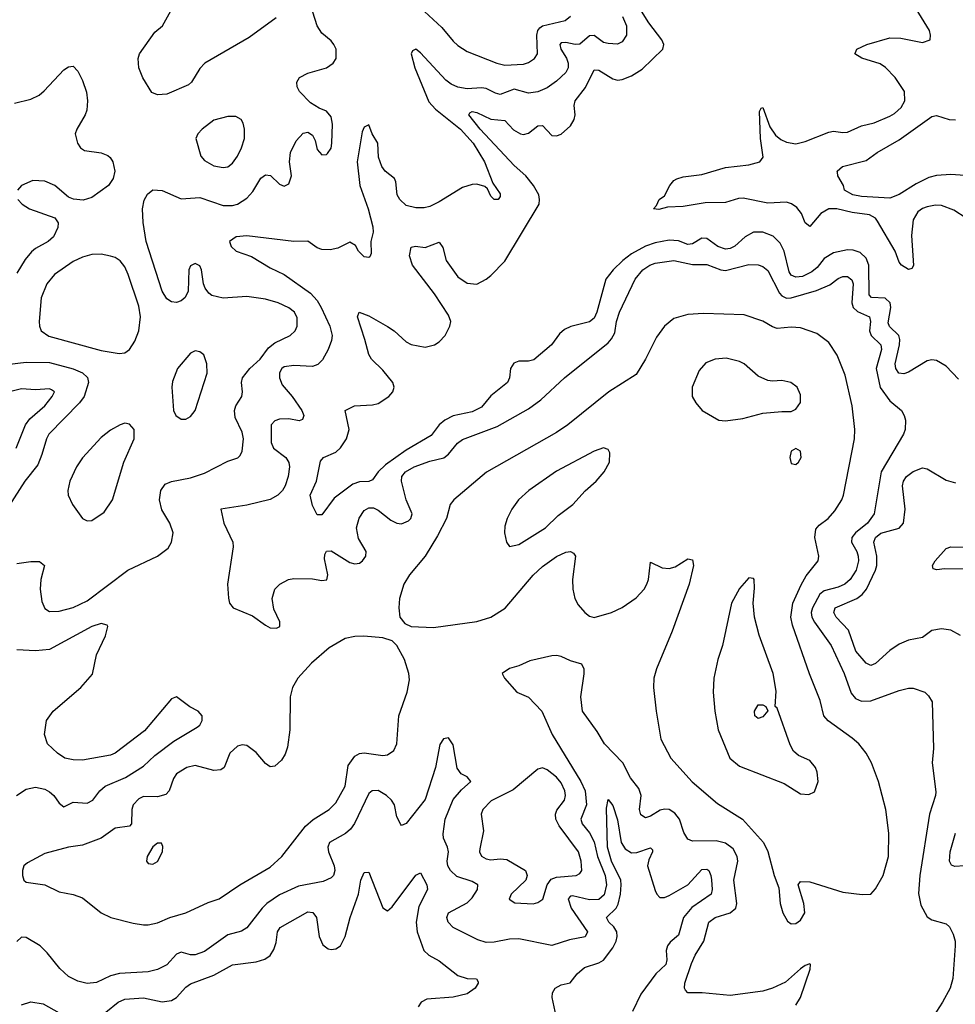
# Model space of a CAD drawing. Header units: inches. Extents: x 1550315 to 1685896, y 510706 to 640504.
# Tile 184 of 256: x 1653842 to 1657830, y 533321 to 537516. Entities that reach past the tile are written whole.
import ezdxf

# ---------------------------------------------------------------- set-up
doc = ezdxf.new("R2010")
doc.units = ezdxf.units.IN
doc.header["$MEASUREMENT"] = 0
doc.layers.add('B6553', color=7, linetype='Continuous')

msp = doc.modelspace()

# ---------------------------------------------------------------- linework, layer by layer
at = {"layer": 'B6553', "color": 5}
for points, elevation in [([(1654935.6, 537524.4), (1654819.7, 537440.3), (1654631.4, 537330), (1654610, 537308.3), (1654575.3, 537250), (1654561.5, 537238.5), (1654470, 537198.4), (1654430, 537196), (1654406.2, 537206.2), (1654367.8, 537267.8), (1654349.8, 537310), (1654347.4, 537350), (1654353.7, 537370), (1654418, 537462), (1654451.1, 537490), (1654500.6, 537579.4)], 460), ([(1657843.7, 535983.7), (1657790, 536039.2), (1657750, 536063.5), (1657730, 536066.6), (1657710, 536062.2), (1657630, 536014.2), (1657610, 536007.5), (1657589.1, 536010), (1657576.7, 536030), (1657573.7, 536050), (1657592.1, 536130), (1657592.8, 536152.8), (1657589.5, 536170), (1657548.9, 536208.9), (1657543.5, 536223.5), (1657554.9, 536290), (1657552.3, 536310), (1657530, 536328.8), (1657472.1, 536332.1), (1657462.9, 536342.9), (1657460.9, 536470), (1657450, 536500.2), (1657424.1, 536524.1), (1657393.9, 536533.9), (1657370, 536535.2), (1657310, 536522.6), (1657270, 536498.7), (1657240.7, 536459.3), (1657218.3, 536441.7), (1657178, 536422), (1657150, 536418.3), (1657130, 536426.7), (1657121.2, 536441.2), (1657100.3, 536530), (1657083.7, 536563.7), (1657053, 536593), (1657010, 536609.9), (1656968.9, 536610), (1656934.3, 536590), (1656889.8, 536550.2), (1656870, 536540.9), (1656850, 536538.5), (1656817.5, 536550), (1656770, 536583), (1656750, 536585.5), (1656710, 536560.1), (1656690, 536558.3), (1656650, 536574.2), (1656610, 536576.7), (1656550, 536564.8), (1656510, 536551.5), (1656450, 536518.1), (1656412.7, 536490), (1656371.4, 536450), (1656340.9, 536410), (1656302.3, 536270), (1656290, 536243.7), (1656270, 536227.8), (1656191.5, 536208.5), (1656164.7, 536195.3), (1656142.9, 536177.1), (1656109.3, 536130), (1656033.3, 536066.7), (1656010, 536061.5), (1655970, 536061.5), (1655948, 536052), (1655934.2, 536030), (1655929.4, 535990), (1655921.5, 535970), (1655850, 535912.8), (1655810, 535865.2), (1655770, 535845.6), (1655690, 535828), (1655654.6, 535810), (1655630.1, 535790), (1655596.2, 535743.8), (1655490, 535681.5), (1655401.5, 535618.5), (1655370.6, 535590), (1655345.3, 535554.7), (1655330, 535547.9), (1655290, 535547.3), (1655262.6, 535537.4), (1655182.9, 535477.1), (1655130, 535406), (1655110, 535405.6), (1655090, 535445.2), (1655080.4, 535490), (1655107.5, 535550), (1655124.9, 535635.1), (1655136.9, 535650), (1655190, 535672.9), (1655210, 535691.3), (1655235.6, 535730), (1655246, 535770), (1655229.7, 535850.3), (1655268.7, 535870), (1655345.6, 535874.4), (1655370, 535880.3), (1655416.2, 535910), (1655433, 535930), (1655438.7, 535950), (1655432.8, 535970), (1655390, 536023.1), (1655341, 536070), (1655329.9, 536089.9), (1655313.8, 536153.8), (1655281.6, 536250), (1655289, 536270), (1655330, 536253.4), (1655410, 536207.9), (1655437.8, 536190), (1655490, 536143.8), (1655510, 536132.5), (1655570, 536120.2), (1655610, 536130.1), (1655630, 536142.7), (1655654.9, 536170), (1655675.4, 536210), (1655679.1, 536230), (1655670, 536257.3), (1655610, 536347.7), (1655515.7, 536470), (1655504, 536510), (1655510, 536546), (1655529.6, 536550.4), (1655570, 536544.7), (1655630, 536568.4), (1655645.4, 536545.4), (1655659.8, 536490), (1655710, 536420.2), (1655750, 536392.6), (1655790, 536389.4), (1655830, 536410.1), (1655850, 536426), (1655910, 536487.4), (1656055.7, 536730), (1656058.2, 536750), (1656054.6, 536770), (1656032.6, 536810), (1655999.2, 536850), (1655950, 536894.1), (1655804.6, 537050), (1655756.4, 537110), (1655761.1, 537118.9), (1655770, 537124.6), (1655790, 537119.7), (1655850, 537092.3), (1655910, 537086), (1655947, 537047), (1655977.1, 537030), (1655990, 537027.1), (1656010, 537032.1), (1656050, 537064.2), (1656070, 537065.5), (1656110, 537022.8), (1656130, 537020.7), (1656150, 537028.3), (1656190, 537064), (1656205.8, 537090), (1656209.8, 537110), (1656205.8, 537150), (1656209, 537170), (1656253.7, 537226.3), (1656290, 537302.3), (1656310, 537300.2), (1656370, 537263.2), (1656390, 537258.8), (1656410, 537260.4), (1656450, 537276.1), (1656494.9, 537305.1), (1656582.7, 537390), (1656587, 537410), (1656579.4, 537430), (1656522.9, 537502.9), (1656456.4, 537610)], 420), ([(1653830, 535198.4), (1653890, 535207.7), (1653927, 535207), (1653947.9, 535190), (1653932.9, 535130), (1653930.2, 535090), (1653936.2, 535036.2), (1653950, 535006.4), (1653970, 534994.6), (1654010, 534995.4), (1654070, 535010.9), (1654130, 535039.8), (1654303.1, 535170), (1654429.5, 535230.5), (1654475.5, 535264.5), (1654489.2, 535290), (1654496, 535330), (1654482.4, 535370), (1654447.8, 535427.8), (1654438.9, 535470), (1654444.3, 535510), (1654462.8, 535537.2), (1654490, 535548.5), (1654570, 535564.2), (1654630, 535583), (1654730, 535634.3), (1654771.4, 535648.6), (1654781.6, 535658.4), (1654790, 535678), (1654795.9, 535730), (1654790, 535758.4), (1654760.5, 535820.5), (1654757.5, 535850), (1654763.2, 535870), (1654789.8, 535910), (1654791.9, 535930), (1654787.1, 535970), (1654792.5, 535990), (1654823, 536030), (1654866.7, 536070), (1654902.3, 536117.7), (1654930, 536139.2), (1654995.6, 536170), (1655015.8, 536190), (1655025.3, 536210), (1655024.9, 536244.9), (1655012.9, 536270), (1654990, 536288.5), (1654943.7, 536310), (1654890, 536325.5), (1654810, 536336.4), (1654710, 536328.7), (1654661.2, 536341.2), (1654647.8, 536350), (1654632.3, 536372.3), (1654625.7, 536390), (1654617.2, 536450), (1654610, 536467), (1654590, 536476.4), (1654570, 536467), (1654563.2, 536450), (1654560.3, 536359.7), (1654548.2, 536331.8), (1654530, 536317.7), (1654510, 536311.1), (1654490, 536313.7), (1654470, 536327.1), (1654450, 536358.4), (1654381, 536570), (1654368.3, 536651.7), (1654366, 536710), (1654373.4, 536746.6), (1654387.6, 536772.4), (1654410, 536790.8), (1654450, 536788.5), (1654530, 536751.8), (1654610, 536757.6), (1654710, 536723.6), (1654750, 536723.9), (1654771.1, 536730), (1654810, 536756), (1654835.8, 536784.2), (1654870, 536840.3), (1654890, 536854.9), (1654911.5, 536851.5), (1654950, 536814.9), (1654970, 536806), (1654990, 536816.3), (1655000.4, 536850), (1654991.6, 536910), (1654997.1, 536950), (1655020.4, 536999.6), (1655050, 537032.7), (1655070, 537037.1), (1655090, 537024), (1655101.4, 537001.4), (1655110, 536962.8), (1655130, 536939.3), (1655150, 536941.6), (1655154.1, 536945.9), (1655170, 536967.7), (1655173.1, 536990), (1655176, 537070), (1655170, 537101.2), (1655150, 537125.6), (1655118.4, 537138.4), (1655082.2, 537162.2), (1655035.4, 537210), (1655025.1, 537230), (1655023.5, 537250), (1655035.1, 537270), (1655070, 537288.2), (1655150, 537310.2), (1655178.5, 537330), (1655191.5, 537350), (1655190.6, 537390), (1655181.8, 537410), (1655170, 537425.7), (1655130, 537458.9), (1655109.8, 537490), (1655091.7, 537548.3)], 460), ([(1655567.4, 537550), (1655641.9, 537481.9), (1655690, 537424), (1655710, 537405.5), (1655750, 537380.8), (1655876.3, 537330), (1655910, 537321.6), (1655990, 537326.2), (1656010, 537332.9), (1656036.9, 537350), (1656049.7, 537370), (1656046.2, 537450), (1656050.4, 537469.6), (1656058.8, 537481.2), (1656070.4, 537489.6), (1656167.2, 537512.8), (1656189.8, 537530.2)], 460), ([(1657875.1, 536670), (1657823.8, 536703.8), (1657770, 536724.4), (1657745.8, 536725.8), (1657710, 536718.6), (1657690, 536711.3), (1657670, 536696.5), (1657650, 536662.9), (1657643.3, 536596.7), (1657651.3, 536468.7), (1657644.8, 536455.2), (1657630, 536450.9), (1657600.3, 536470), (1657590, 536483.1), (1657572.8, 536530), (1657498, 536658), (1657489.9, 536670), (1657464.2, 536684.2), (1657390, 536693.9), (1657325.1, 536710), (1657290.1, 536709.9), (1657256.8, 536690), (1657210, 536634.8), (1657190, 536650.9), (1657173.5, 536690), (1657154.9, 536714.9), (1657131.1, 536731.1), (1657110, 536737.8), (1657030, 536734), (1656924.9, 536755.1), (1656906.2, 536753.7), (1656850, 536736.7), (1656763.9, 536736.1), (1656670, 536719.8), (1656603.4, 536716.6), (1656566.7, 536706.7), (1656544, 536710), (1656556.5, 536723.5), (1656568, 536750), (1656590, 536764.7), (1656612.7, 536810), (1656629.7, 536830.3), (1656642.6, 536837.4), (1656670, 536845.7), (1656750, 536856.6), (1656850, 536886.5), (1656950, 536897.8), (1656996, 536910), (1657010.5, 536930), (1656999.4, 537010), (1656994.8, 537125.2), (1657001.6, 537138.4), (1657010, 537142), (1657039.6, 537059.6), (1657063.5, 537023.5), (1657085.5, 537005.5), (1657110, 536994.3), (1657150, 536987.5), (1657190, 536996.1), (1657290, 537037), (1657310, 537041.1), (1657350, 537035), (1657370, 537036.8), (1657430, 537063.7), (1657483.9, 537076.1), (1657550, 537105), (1657570, 537115.5), (1657598.4, 537141.6), (1657614.4, 537170), (1657612.8, 537210), (1657572.9, 537270), (1657532.2, 537312.2), (1657510, 537327.8), (1657431.4, 537351.4), (1657401.6, 537370), (1657403.5, 537376.5), (1657409.5, 537390), (1657453, 537410), (1657550, 537438.4), (1657597.2, 537437.2), (1657690, 537419.1), (1657722, 537430), (1657724, 537450), (1657719.3, 537470), (1657662.3, 537562.3)], 380), ([(1656411.6, 537530), (1656427.9, 537490), (1656428.1, 537450), (1656410, 537421.3), (1656390, 537412), (1656350, 537413.7), (1656330, 537419.2), (1656290, 537448.8), (1656270, 537446.5), (1656230, 537410.9), (1656210, 537409.7), (1656170, 537419.1), (1656150, 537416.6), (1656144, 537410), (1656148.7, 537390), (1656172.4, 537352.4), (1656180.1, 537330), (1656179.6, 537310), (1656169.9, 537290.1), (1656130, 537253.4), (1656090, 537225.9), (1656050, 537208.9), (1656010, 537203.3), (1655950, 537219.6), (1655890, 537197.7), (1655870, 537202.7), (1655830, 537223.1), (1655810, 537225.6), (1655750, 537220.6), (1655710, 537228), (1655681, 537241), (1655658.2, 537258.2), (1655550, 537374.3), (1655530, 537390.3), (1655516.6, 537383.4), (1655510, 537371), (1655526, 537310), (1655585.5, 537165.5), (1655614, 537134), (1655720.7, 537050), (1655774.5, 536990), (1655823.4, 536910), (1655858.7, 536818.7), (1655890, 536774), (1655890, 536762), (1655882, 536750), (1655864, 536750), (1655850, 536764), (1655835.8, 536795.8), (1655825.1, 536805.1), (1655790, 536815.5), (1655770, 536813.7), (1655730, 536800.5), (1655630, 536739.4), (1655590, 536720.1), (1655565.6, 536714.4), (1655530, 536713.8), (1655490, 536724.6), (1655461.7, 536750), (1655450.9, 536770), (1655445.6, 536825.6), (1655439.1, 536839.1), (1655399.6, 536870), (1655385.5, 536890), (1655370.9, 536930), (1655369.3, 536990), (1655345, 537030), (1655330, 537067.7), (1655310, 537058.4), (1655302.2, 537037.8), (1655280.5, 536910), (1655292.1, 536810), (1655327.9, 536710), (1655347.2, 536632.8), (1655348.7, 536610), (1655339.1, 536570), (1655340.9, 536519.1), (1655334.9, 536505.1), (1655330, 536502), (1655310, 536505.5), (1655286.4, 536530), (1655273.1, 536553.1), (1655250, 536568), (1655197.7, 536542.3), (1655165.4, 536534.6), (1655130, 536536.8), (1655110, 536544), (1655070, 536572.8), (1655010, 536570.2), (1654810, 536595.2), (1654765.2, 536590), (1654737, 536570), (1654743, 536550), (1654765.1, 536530), (1654830, 536506.9), (1654910, 536458.7), (1654970, 536429.9), (1655082.3, 536350), (1655110, 536318.8), (1655127, 536290), (1655163.6, 536210), (1655173.9, 536170), (1655171.7, 536148.3), (1655156.8, 536110), (1655132.9, 536067.1), (1655113, 536047), (1655090, 536038.5), (1655010, 536041.9), (1654970, 536036.8), (1654959.7, 536030), (1654949.3, 536010.7), (1654949.9, 535990), (1654960.6, 535960.6), (1655003.7, 535910), (1655045.4, 535850), (1655054, 535830), (1655047.7, 535812.3), (1655033.1, 535806.9), (1654990, 535814.5), (1654950, 535814), (1654930, 535806.5), (1654914.2, 535790), (1654914.7, 535714.7), (1654923.4, 535690), (1654977, 535650), (1654990, 535629.2), (1654992.8, 535610), (1654987, 535570), (1654973.9, 535530), (1654961.7, 535510), (1654942.9, 535490), (1654910, 535471.4), (1654810, 535447.3), (1654699, 535430), (1654711.9, 535370), (1654751.2, 535290), (1654752.5, 535270), (1654728.3, 535110), (1654731.7, 535051.7), (1654737.2, 535030), (1654751.6, 535010), (1654835.1, 534975.1), (1654890, 534935.4), (1654910, 534925.1), (1654937.3, 534922.7), (1654950.6, 534930), (1654950.4, 534950), (1654924.8, 535004.8), (1654918, 535050), (1654930, 535089.2), (1654950.5, 535110), (1654987.3, 535130), (1655010, 535134.8), (1655090, 535133.3), (1655130, 535125.8), (1655151.1, 535128.9), (1655155.6, 535150), (1655141.7, 535218.3), (1655143.2, 535236.8), (1655150, 535251), (1655170, 535252.3), (1655250, 535203.4), (1655270, 535198), (1655290, 535200.8), (1655303.1, 535210), (1655317.2, 535230), (1655318.4, 535250), (1655285.8, 535305.8), (1655278.3, 535350), (1655288.5, 535391.5), (1655310, 535425.1), (1655330, 535436.3), (1655350, 535435.9), (1655370, 535425.9), (1655423.8, 535383.8), (1655450, 535370.5), (1655470, 535367.2), (1655499.1, 535380.9), (1655509.3, 535390), (1655515.3, 535410), (1655488.7, 535470), (1655469.4, 535550), (1655471.1, 535570), (1655486.7, 535590), (1655523.7, 535610), (1655590, 535634.1), (1655650.5, 535649.5), (1655670, 535664.6), (1655708.4, 535711.6), (1655730, 535727), (1655877.2, 535782.8), (1656010, 535858.4), (1656063.6, 535896.4), (1656163.6, 535990), (1656350, 536138.7), (1656364.7, 536155.3), (1656378.1, 536181.9), (1656386, 536230), (1656398.6, 536270), (1656465.3, 536410), (1656498.6, 536450), (1656528.2, 536470), (1656550, 536478.6), (1656630, 536489.9), (1656710, 536472.3), (1656770, 536473.4), (1656830, 536449.9), (1656850, 536447.2), (1656950, 536472.7), (1656990, 536471.6), (1657010, 536464.2), (1657030, 536446.9), (1657080.2, 536350), (1657090, 536338.8), (1657110, 536329.4), (1657130, 536330.3), (1657238.4, 536361.6), (1657294.4, 536385.6), (1657330, 536413.7), (1657350, 536421.8), (1657370, 536422), (1657387.9, 536407.9), (1657394.9, 536390), (1657388.8, 536310), (1657394.3, 536290), (1657412.1, 536272.1), (1657464.1, 536250), (1657468.1, 536230), (1657463.9, 536190), (1657470.7, 536170.7), (1657512.7, 536130), (1657514.7, 536110), (1657491.7, 536030), (1657508.7, 535948.7), (1657550, 535891.8), (1657599.6, 535850), (1657611.6, 535830), (1657616.9, 535810), (1657615.8, 535770), (1657608.4, 535750), (1657513.1, 535590), (1657483.9, 535410), (1657455.9, 535370), (1657403.7, 535330), (1657388.5, 535310), (1657387, 535290), (1657409.3, 535250), (1657415.4, 535230), (1657416.6, 535210), (1657406.7, 535170), (1657382, 535130), (1657359, 535110), (1657330, 535097.6), (1657270, 535082), (1657251.9, 535068.1), (1657220.5, 535010), (1657215.5, 534990), (1657218.3, 534970), (1657229.2, 534949.2), (1657301.2, 534850), (1657356.4, 534730), (1657385.9, 534645.9), (1657403.8, 534623.8), (1657430, 534612.5), (1657470, 534612.9), (1657590, 534657.7), (1657630, 534667.8), (1657650, 534667.8), (1657699.3, 534650), (1657715.5, 534635.5), (1657731.2, 534610), (1657736.8, 534410), (1657730.9, 534350), (1657746, 534226), (1657744.8, 534210), (1657720.2, 534130), (1657677.8, 533870), (1657672.5, 533792.5), (1657683.2, 533743.2), (1657710, 533693.6), (1657730, 533681.1), (1657790, 533663), (1657804.2, 533650), (1657820.1, 533620.1), (1657828.4, 533590), (1657828.5, 533570), (1657818.7, 533430), (1657807.4, 533390), (1657774.5, 533330), (1657724, 533250)], 440), ([(1653819.9, 537159.9), (1653890, 537177.8), (1653925.6, 537194.4), (1653947.4, 537212.6), (1654030, 537302.4), (1654050, 537315.5), (1654070, 537317.3), (1654090, 537296), (1654110, 537256), (1654126.6, 537206.6), (1654131.6, 537170), (1654129, 537130), (1654122, 537110), (1654085.7, 537050), (1654079.5, 537030), (1654088.7, 536990), (1654101.3, 536970), (1654118.9, 536958.9), (1654190, 536948.5), (1654217.7, 536937.7), (1654228.7, 536928.7), (1654239.3, 536910), (1654248.4, 536870), (1654241.4, 536838.6), (1654221.6, 536810), (1654150, 536757.6), (1654113.3, 536746.7), (1654071.2, 536751.2), (1654050, 536759.6), (1653991.5, 536810), (1653950, 536827.4), (1653898, 536830), (1653850, 536809.5), (1653832.7, 536790)], 460), ([(1657950, 536845.8), (1657810, 536855.9), (1657750, 536852.5), (1657716.5, 536843.5), (1657663.4, 536816.6), (1657590, 536771), (1657550, 536755.1), (1657430, 536762.5), (1657393.2, 536770), (1657357.2, 536790), (1657353.2, 536810), (1657329.3, 536850), (1657326.8, 536866.8), (1657326.6, 536870), (1657349.3, 536890), (1657450, 536915.8), (1657496.3, 536950), (1657590, 537003.8), (1657730, 537102.8), (1657750, 537107.9), (1657802.8, 537090), (1657830, 537089.3)], 360), ([(1653834.9, 536750), (1653853.4, 536730), (1653884, 536710), (1653991.9, 536671.9), (1654006, 536650), (1654005.3, 536630), (1653986.3, 536590), (1653964.2, 536570), (1653910, 536540.8), (1653893, 536527), (1653865.8, 536494.2), (1653830, 536436.1)], 460), ([(1653610, 536025.8), (1653870, 536056.6), (1653970, 536055.3), (1654070, 536028.3), (1654110.5, 536010.5), (1654131.6, 535991.6), (1654136.3, 535970), (1654116.8, 535910), (1654096.7, 535883.3), (1653966.6, 535750), (1653956.1, 535730), (1653937.5, 535662.5), (1653920.3, 535619.7), (1653864, 535550), (1653796.4, 535443.6)], 460), ([(1653828.1, 535690), (1653866.7, 535790), (1653885.1, 535814.9), (1653949.5, 535870), (1653981, 535910), (1653990.2, 535930), (1653978.7, 535938.7), (1653970, 535942.3), (1653910, 535939.3), (1653850, 535942.5), (1653810, 535932.8)], 440), ([(1657851.6, 534891.6), (1657810, 534914.3), (1657770, 534920.5), (1657730, 534913.7), (1657690, 534883.1), (1657630, 534871.6), (1657590, 534855.4), (1657550, 534828.1), (1657490, 534772.2), (1657470, 534764.4), (1657450, 534774.4), (1657405.3, 534825.3), (1657374.3, 534914.3), (1657321.7, 534970), (1657311.9, 534990), (1657317.1, 535010), (1657410, 535050), (1657432.8, 535067.2), (1657451.3, 535090), (1657489.9, 535170), (1657495.4, 535190), (1657495.6, 535230), (1657482.7, 535290), (1657489, 535310), (1657511.5, 535328.5), (1657590, 535348.7), (1657608.7, 535370), (1657615.7, 535430), (1657604.6, 535530), (1657608.7, 535550), (1657621, 535570), (1657650, 535590.9), (1657690, 535606.5), (1657710, 535601.6), (1657790, 535553.8), (1657830, 535542.8)], 420), ([(1657970, 535174.8), (1657783.4, 535176.6), (1657751.3, 535171.3), (1657735.5, 535175.5), (1657733, 535190), (1657744.2, 535210), (1657790, 535263.1), (1657809.8, 535270.2), (1657868.1, 535268.1)], 380), ([(1653828.8, 534210), (1653870, 534236.6), (1653910, 534246), (1653950, 534237), (1653970, 534226.1), (1653988.6, 534210), (1654010, 534178), (1654030, 534161.5), (1654070, 534181.3), (1654130, 534178.2), (1654154.7, 534190), (1654184.1, 534230), (1654207.3, 534250), (1654292.7, 534287.3), (1654370, 534334.5), (1654418.7, 534381.3), (1654498.9, 534441.1), (1654599.2, 534500.8), (1654610.6, 534510), (1654620.7, 534530), (1654620.7, 534550), (1654602.8, 534570), (1654567.6, 534587.6), (1654510, 534630.6), (1654490, 534622), (1654374.6, 534485.4), (1654250, 534391.2), (1654230, 534382.7), (1654110, 534360.9), (1654070, 534361.5), (1654034.9, 534370), (1654004.2, 534390), (1653960.3, 534430), (1653947.8, 534470), (1653957.3, 534530), (1653985.3, 534570), (1654102.6, 534670), (1654152.5, 534727.5), (1654170.2, 534810), (1654208.7, 534890), (1654218, 534930), (1654215.3, 534935.3), (1654190, 534942.6), (1654150, 534930.8), (1653970, 534832.5), (1653910, 534826), (1653830.8, 534830.8)], 440), ([(1657150, 533316.8), (1657169.5, 533350), (1657211.1, 533470), (1657211.8, 533490), (1657210, 533492.7), (1657190, 533485.3), (1657170, 533471.8), (1657105.2, 533414.8), (1657051.1, 533388.9), (1657010, 533376.8), (1656870, 533358.6), (1656751.2, 533368.8), (1656690, 533369.3), (1656680.2, 533380.2), (1656675.3, 533390), (1656677.5, 533410), (1656705.9, 533494.1), (1656721.2, 533530), (1656758.4, 533590), (1656779.7, 533670), (1656805.7, 533690), (1656870.1, 533709.9), (1656893.8, 533730), (1656898.5, 533750), (1656886.2, 533850), (1656902.5, 533930), (1656900.4, 533950), (1656882.6, 533982.6), (1656850, 534007.6), (1656810, 534016.4), (1656710, 534015.3), (1656690, 534023.7), (1656672.2, 534052.2), (1656654.8, 534110), (1656634.7, 534134.7), (1656610, 534150.9), (1656590, 534152.7), (1656572.4, 534147.6), (1656530, 534121.5), (1656510, 534115.3), (1656490, 534128.4), (1656483.9, 534150), (1656490.2, 534210), (1656480.7, 534240.7), (1656446, 534286), (1656413.2, 534350), (1656334.3, 534430), (1656303.2, 534483.2), (1656240.3, 534570), (1656233.4, 534630), (1656248.3, 534728.3), (1656247.9, 534747.9), (1656238, 534770), (1656190, 534783.7), (1656150, 534802.6), (1656130, 534807.2), (1656110, 534805.7), (1656016.4, 534783.6), (1655970, 534762.8), (1655929.3, 534750.7), (1655898, 534730), (1655908.7, 534710), (1655960.9, 534650), (1656010, 534628.8), (1656066.9, 534570), (1656112.2, 534470), (1656234, 534270), (1656252.3, 534230), (1656258.5, 534170), (1656233.4, 534110), (1656239.3, 534090), (1656271.2, 534051.3), (1656290, 534013.3), (1656305.4, 533950), (1656338.1, 533870), (1656343.6, 533830), (1656333.7, 533786.3), (1656310, 533767.1), (1656270, 533765.1), (1656197.7, 533782.3), (1656190, 533781.9), (1656179.6, 533770), (1656193, 533730), (1656262.4, 533630), (1656251.8, 533608.2), (1656185.3, 533594.7), (1656110, 533571.4), (1655970, 533598.8), (1655930, 533598.3), (1655865.1, 533585.1), (1655830, 533583.2), (1655795.4, 533595.4), (1655690, 533648.3), (1655668, 533670), (1655663.2, 533690), (1655670.3, 533710), (1655750, 533752.7), (1655770, 533774), (1655793.3, 533810), (1655795, 533830), (1655770, 533843.6), (1655705.4, 533865.4), (1655678, 533890), (1655667.5, 533910), (1655664.5, 533930), (1655669.5, 533970), (1655666, 533990), (1655648.7, 534028.7), (1655647, 534047), (1655655.8, 534110), (1655690, 534192.5), (1655725.7, 534234.3), (1655765.3, 534270), (1655749.2, 534289.2), (1655723.1, 534303.1), (1655706.7, 534326.7), (1655690, 534426), (1655670, 534456.3), (1655648, 534452), (1655632.9, 534427.1), (1655614, 534330), (1655570, 534192.8), (1655490, 534090.4), (1655470, 534082), (1655466.4, 534086.4), (1655450, 534118.8), (1655439.1, 534170), (1655427.6, 534190), (1655404.9, 534210), (1655370, 534231), (1655344.2, 534230), (1655330, 534218.9), (1655269.2, 534090.8), (1655252.7, 534067.3), (1655231.4, 534048.6), (1655162.3, 534010), (1655155.2, 533990), (1655158.7, 533970), (1655182.3, 533910), (1655185.8, 533890), (1655179.7, 533870), (1655170, 533859.6), (1655135.7, 533844.3), (1655030, 533824.3), (1654950, 533786.6), (1654896.1, 533750), (1654875.8, 533730), (1654810, 533646), (1654788, 533632), (1654730, 533616.6), (1654630, 533545.1), (1654590, 533531.6), (1654571, 533531), (1654530, 533542.2), (1654510, 533534.3), (1654470, 533489.3), (1654430, 533468.5), (1654390, 533459), (1654268.2, 533451.8), (1654230, 533442), (1654170, 533413), (1654130, 533409.3), (1654090, 533419.1), (1654050, 533439.5), (1654013.3, 533473.3), (1653959.5, 533539.5), (1653929.3, 533569.3), (1653870, 533604.9), (1653850, 533606), (1653830, 533588.7)], 440), ([(1656127.9, 533270), (1656111.2, 533350), (1656112.8, 533370), (1656124.9, 533390), (1656150, 533403.6), (1656187.7, 533412.3), (1656218.7, 533450), (1656250, 533477.1), (1656310, 533496.6), (1656330, 533509), (1656370, 533560.5), (1656384.5, 533590), (1656389.1, 533610), (1656387.3, 533630), (1656374.9, 533650), (1656352.4, 533670), (1656343.2, 533690), (1656384.3, 533730), (1656393.3, 533746.7), (1656402.7, 533790), (1656405.5, 533830), (1656403.7, 533850), (1656364.8, 533930), (1656347.9, 533990), (1656343.2, 534156.8), (1656350, 534193.4), (1656370, 534167.7), (1656390, 534106.4), (1656405, 534010), (1656422.4, 533982.4), (1656450, 533966.1), (1656472.1, 533967.9), (1656530, 533987), (1656538.5, 533978.5), (1656539.7, 533970), (1656523.6, 533936.4), (1656517.9, 533910), (1656550, 533805.5), (1656556.9, 533790), (1656570, 533776.1), (1656590, 533775.2), (1656610, 533783.8), (1656689.9, 533830), (1656750, 533894.4), (1656770, 533895.9), (1656779.1, 533890), (1656787.9, 533870), (1656790, 533851.3), (1656792.9, 533810), (1656788.8, 533790), (1656706.9, 533733.1), (1656671, 533690), (1656650, 533615), (1656614.4, 533585.6), (1656602.9, 533570), (1656598, 533550), (1656600.8, 533510), (1656595.8, 533490), (1656553.4, 533450), (1656490, 533364.4), (1656453.5, 533290)], 420), ([(1657910, 533913.5), (1657827.4, 533907.4), (1657812.9, 533912.9), (1657804.4, 533930), (1657808.1, 533970), (1657830.4, 534050)], 420), ([(1654210, 533287.6), (1654262.7, 533330), (1654290, 533342.2), (1654370, 533348.3), (1654450, 533331.6), (1654490, 533337.4), (1654510.7, 533349.3), (1654550, 533394.1), (1654570, 533407.3), (1654670, 533444.2), (1654749.2, 533489.2), (1654850, 533501.3), (1654887.1, 533512.9), (1654910, 533528.8), (1654925.9, 533554.1), (1654935.8, 533584.2), (1654941.4, 533630), (1654952.1, 533647.9), (1655070, 533714), (1655092.1, 533712.1), (1655107.7, 533690), (1655118.5, 533610), (1655134.1, 533574.1), (1655157.3, 533557.3), (1655170, 533553.6), (1655190, 533556.5), (1655210, 533570.3), (1655229.9, 533610.1), (1655250.5, 533690), (1655285.6, 533790), (1655295.7, 533850), (1655310, 533882.4), (1655330, 533883.8), (1655390, 533732.2), (1655410, 533719.5), (1655430, 533736.5), (1655530, 533870.3), (1655550, 533880.4), (1655577.8, 533830), (1655580.7, 533810), (1655543.3, 533736.7), (1655531.6, 533670), (1655536.4, 533630), (1655565.2, 533550), (1655586.3, 533530), (1655630, 533505.8), (1655710, 533442.7), (1655749.8, 533430.2), (1655788.5, 533428.5), (1655796.5, 533416.5), (1655796.9, 533410), (1655784, 533390), (1655750, 533365.2), (1655690, 533350.9), (1655577.4, 533342.6), (1655553.4, 533330), (1655540.8, 533310)], 420), ([(1653850, 533318.6), (1653890, 533331.3), (1653942.7, 533322.7), (1654010, 533284.1)], 420)]:
    msp.add_lwpolyline(points, dxfattribs=dict(at, elevation=elevation))
for points, elevation in [([(1654763.3, 537103.3), (1654730, 537103), (1654670, 537088), (1654619.5, 537050), (1654601.3, 537030), (1654593, 537010), (1654614.8, 536934.8), (1654630, 536915.3), (1654670, 536893), (1654710, 536886), (1654730, 536889.1), (1654750, 536904.9), (1654770, 536934.9), (1654787.4, 536970), (1654799.8, 537010), (1654801.1, 537050), (1654794.3, 537074.3), (1654786, 537090)], 480), ([(1654190, 536516.2), (1654150, 536514.8), (1654110, 536503.7), (1654070, 536485.2), (1653990.2, 536430), (1653957.8, 536390), (1653934.4, 536330), (1653924.9, 536230), (1653926.3, 536210), (1653934.6, 536190), (1653966.9, 536166.9), (1654190, 536106.3), (1654266.3, 536093.7), (1654290, 536096.1), (1654310, 536110.3), (1654333.7, 536146.3), (1654350, 536190.5), (1654357, 536250), (1654350, 536295.8), (1654304.2, 536430), (1654290, 536462.7), (1654270, 536487.7), (1654250, 536502.2), (1654230, 536508.9)], 480), ([(1656756.1, 536263.9), (1656690, 536259.1), (1656630, 536242.6), (1656590.2, 536209.8), (1656556.4, 536163.6), (1656509.1, 536070), (1656470, 536004.7), (1656353.4, 535930), (1656178.5, 535790), (1656130, 535756.5), (1655832.2, 535587.8), (1655692.7, 535470), (1655677.6, 535450), (1655661.5, 535390), (1655623.6, 535316.4), (1655570.2, 535230), (1655503.1, 535150), (1655478.9, 535110), (1655460.3, 535050), (1655457.6, 535010), (1655462, 534970), (1655483.1, 534943.1), (1655510, 534930.4), (1655605.7, 534925.7), (1655790, 534952.1), (1655849.9, 534970.1), (1655911.2, 535008.8), (1656030, 535149.3), (1656070, 535186), (1656130, 535229.1), (1656170, 535247.2), (1656190, 535250.3), (1656202.4, 535242.4), (1656210.3, 535230), (1656198.6, 535130), (1656200.3, 535090), (1656208.8, 535050), (1656222.8, 535022.8), (1656250.2, 534990.2), (1656270, 534974), (1656290, 534969.2), (1656364.2, 534990), (1656410, 535010.8), (1656470, 535053), (1656503.7, 535090), (1656515.4, 535110), (1656522.6, 535130), (1656530, 535204.7), (1656580.2, 535180.2), (1656610, 535176.9), (1656635.4, 535184.6), (1656690, 535218.4), (1656710, 535214.8), (1656714.3, 535190), (1656695.6, 535110), (1656623.2, 534910), (1656555.6, 534750), (1656545.3, 534710), (1656544, 534670), (1656554.4, 534570), (1656575.3, 534450), (1656617.8, 534370), (1656707.9, 534267.9), (1656816.4, 534176.4), (1656922, 534110), (1657011.7, 534010), (1657031, 533971), (1657057.6, 533870), (1657077, 533817), (1657083.6, 533750), (1657094.9, 533710), (1657114.6, 533674.6), (1657130, 533663.8), (1657150, 533664.9), (1657170, 533678.4), (1657188.2, 533710), (1657184.7, 533750), (1657159.5, 533830), (1657170, 533844), (1657210, 533841.8), (1657350, 533797.8), (1657432.2, 533787.8), (1657469.7, 533790.3), (1657490, 533812.7), (1657521.8, 533870), (1657544.2, 533950), (1657545.6, 534050), (1657532.9, 534150), (1657501.5, 534270), (1657472.2, 534350), (1657449.7, 534390), (1657417.7, 534430), (1657390, 534455), (1657288.2, 534528.2), (1657269.1, 534550), (1657254.3, 534614.3), (1657208, 534728), (1657136.4, 534936.4), (1657129.3, 534970), (1657137.5, 535030), (1657172.4, 535107.6), (1657194.4, 535145.6), (1657245.1, 535210), (1657248.3, 535230), (1657230.6, 535310), (1657235.6, 535344.4), (1657250, 535362.2), (1657287.1, 535390), (1657316.8, 535423.2), (1657345.8, 535470), (1657353, 535490), (1657400.3, 535730), (1657400.7, 535770), (1657389.8, 535870), (1657360.8, 536000.8), (1657325.7, 536085.7), (1657290, 536140.5), (1657238.8, 536178.8), (1657170, 536203.1), (1657130, 536206.3), (1657070, 536200.6), (1657050, 536207.2), (1657010, 536231.8), (1656930, 536258.2)], 460), ([(1654590, 536104.5), (1654570, 536094.5), (1654514.6, 536030), (1654494.2, 535974.2), (1654490.3, 535950), (1654498.3, 535850), (1654507.4, 535830), (1654530, 535813.7), (1654550, 535813.7), (1654570, 535825.7), (1654590, 535850.7), (1654641, 536010), (1654639.7, 536050), (1654627.3, 536087.3), (1654610, 536100.9)], 480), ([(1656853.2, 536073.2), (1656806.8, 536070), (1656766.8, 536053.2), (1656738.4, 536021.6), (1656708.7, 535950), (1656708, 535910), (1656723.4, 535883.4), (1656751.3, 535850), (1656822, 535810), (1656850, 535807.3), (1656924.1, 535815.9), (1657010, 535838.8), (1657090, 535846.8), (1657130, 535846), (1657150, 535856), (1657170, 535884.7), (1657170, 535918), (1657156, 535950), (1657128.7, 535970), (1657090, 535978.4), (1657050, 535975.1), (1657030, 535978), (1656990, 535997), (1656930, 536049.6), (1656910, 536059.7)], 480), ([(1654290, 535796.4), (1654270, 535789.8), (1654230, 535766.6), (1654190, 535735.3), (1654110, 535648.6), (1654084.8, 535610), (1654056, 535550), (1654047, 535510), (1654048.4, 535490), (1654067.3, 535450), (1654110.5, 535390.5), (1654130, 535380.7), (1654150, 535382), (1654202.8, 535417.2), (1654238.4, 535470), (1654285.7, 535630), (1654329.8, 535730), (1654329.8, 535769.8), (1654310, 535792.8)], 480), ([(1656330, 535691.3), (1656290, 535677.4), (1656130, 535591.9), (1656012.2, 535510), (1655968.7, 535470), (1655940.3, 535430), (1655919.5, 535390), (1655910, 535358), (1655908.4, 535330), (1655916.3, 535290), (1655930, 535270.8), (1655970, 535280.3), (1656083.1, 535350), (1656137.1, 535402.9), (1656199.7, 535450), (1656252, 535508), (1656299.6, 535550), (1656333.6, 535590), (1656356.2, 535630), (1656358, 535670), (1656350, 535684)], 480), ([(1657150, 535688.7), (1657130, 535678), (1657124, 535650), (1657130, 535624.7), (1657150, 535621), (1657162, 535630), (1657172.3, 535650), (1657170, 535678)], 480), ([(1656950, 535137.2), (1656910, 535092.7), (1656876.3, 535030), (1656837.6, 534850), (1656817.6, 534790), (1656801.1, 534710), (1656798, 534650), (1656804.2, 534570), (1656819.5, 534490), (1656868.8, 534370), (1656910, 534334.9), (1657100.9, 534260.9), (1657170, 534218), (1657206, 534214), (1657230, 534226), (1657245.1, 534270), (1657241.3, 534310), (1657234.3, 534330), (1657210, 534358.7), (1657160.7, 534380.7), (1657139.7, 534399.7), (1657125.7, 534425.7), (1657070, 534582), (1657062, 534590), (1657065.8, 534654.2), (1657053.5, 534730), (1656993.5, 534893.5), (1656974.5, 534970), (1656967.6, 535030), (1656973.6, 535093.6), (1656972.3, 535130), (1656970, 535135.3)], 480), ([(1655308.5, 534888.5), (1655270, 534887.7), (1655230, 534879.3), (1655161.3, 534838.7), (1655085.8, 534774.2), (1655027.2, 534710), (1655005.3, 534670), (1654995.6, 534630), (1654993.6, 534490), (1654984.2, 534415.8), (1654973.8, 534386.2), (1654958.6, 534361.4), (1654930, 534334.7), (1654910, 534332.8), (1654890, 534346.6), (1654850, 534393.1), (1654810, 534423.8), (1654790, 534426.8), (1654770, 534419.8), (1654738, 534390), (1654714.2, 534330), (1654700.3, 534319.7), (1654670, 534316.3), (1654590, 534337.5), (1654554.9, 534330), (1654510, 534302.6), (1654497.3, 534282.7), (1654479, 534230), (1654465, 534215), (1654430, 534203.9), (1654370, 534206.2), (1654350, 534195.6), (1654326.7, 534170), (1654320.5, 534150), (1654319.1, 534090), (1654310, 534079.1), (1654250, 534070.7), (1654190, 534028), (1654110, 533998.7), (1654050, 533989.8), (1653950, 533962.6), (1653876.3, 533923.7), (1653860.4, 533910), (1653854, 533890), (1653854.4, 533870), (1653860.5, 533850), (1653870, 533841.6), (1653949.1, 533829.1), (1654010, 533799.6), (1654070, 533787.8), (1654110, 533774.3), (1654190.2, 533710.2), (1654231, 533691), (1654326.3, 533666.3), (1654370, 533659.6), (1654390, 533658.5), (1654430, 533667.8), (1654482.7, 533690), (1654550, 533710.3), (1654645.5, 533754.5), (1654692, 533770), (1654780.5, 533830), (1654910, 533905.2), (1654959.2, 533950), (1655060.6, 534079.4), (1655092.4, 534107.6), (1655161.1, 534150), (1655190, 534179), (1655229.9, 534250.1), (1655242, 534338), (1655270, 534377.3), (1655290, 534388.8), (1655310, 534392.2), (1655390, 534380.7), (1655410, 534383.9), (1655437.5, 534402.5), (1655449.8, 534430), (1655458.7, 534550), (1655494, 534650), (1655503.7, 534703.7), (1655501.1, 534730), (1655483, 534790), (1655450, 534849.2), (1655430, 534869.3), (1655390, 534881.6)], 460), ([(1656990, 534539), (1656975.3, 534550), (1656974, 534570), (1656990, 534596), (1657010, 534596), (1657022, 534590), (1657031.3, 534571.3), (1657010, 534545.2)], 480), ([(1656070, 534328.3), (1656050, 534322), (1655945.3, 534234.7), (1655852.3, 534187.7), (1655816.1, 534150), (1655809.1, 534130), (1655819.3, 534059.3), (1655803.5, 533983.5), (1655802.3, 533970), (1655810, 533952.4), (1655830, 533940.2), (1655850, 533936.8), (1655890, 533940.7), (1655917.7, 533937.7), (1655998, 533890), (1656005.4, 533870), (1655999.2, 533850), (1655937, 533790), (1655928.7, 533768.7), (1655953.1, 533753.1), (1656030, 533748.5), (1656050, 533754.7), (1656071.2, 533768.8), (1656089.8, 533830), (1656106.9, 533853.1), (1656130, 533861.7), (1656214.5, 533870), (1656230, 533878.3), (1656238.4, 533890), (1656235, 533930), (1656224.4, 533970), (1656141.2, 534081.2), (1656127.2, 534110), (1656125.4, 534130), (1656131.8, 534148.2), (1656164.2, 534190), (1656169, 534210), (1656166, 534230), (1656150, 534264.7), (1656130, 534287.9), (1656090, 534319.8)], 460), ([(1654430, 534007.6), (1654410, 533991), (1654385.7, 533950), (1654383, 533930), (1654390, 533920.7), (1654410, 533917.1), (1654430, 533928.4), (1654450.8, 533970), (1654452.9, 533992.9), (1654446.6, 534006.6)], 480)]:
    msp.add_lwpolyline(points, close=True, dxfattribs=dict(at, elevation=elevation))

doc.saveas('drawing.dxf')
